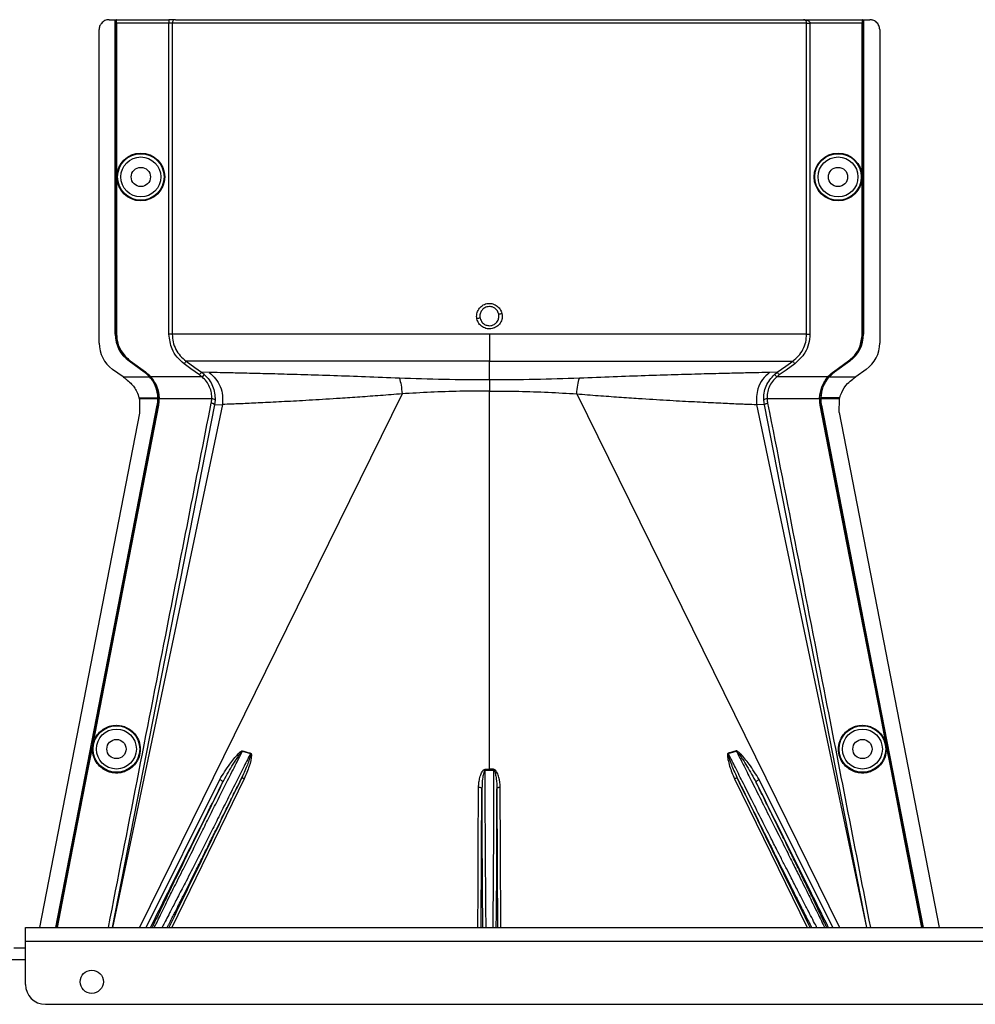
# Model space of a CAD drawing. Header units: inches. Extents: x -3977 to 448, y -4288 to 2176.
# Tile 140 of 206: x -3793 to -3649, y 352 to 500. Entities that reach past the tile are written whole.
import ezdxf

# ---------------------------------------------------------------- set-up
doc = ezdxf.new("R2010")
doc.units = ezdxf.units.IN
doc.header["$MEASUREMENT"] = 0

msp = doc.modelspace()

# ---------------------------------------------------------------- linework, layer by layer
at = {"color": 1, "linetype": 'Continuous', "lineweight": 25}
for p, q in [((-3779.729, 500.303), (-3778.789, 500.303)), ((-3778.789, 452.865), (-3778.789, 500.303)), ((-3778.789, 500.303), (-3778.759, 500.303)), ((-3778.759, 452.865), (-3778.759, 500.303)), ((-3778.759, 500.303), (-3778.639, 500.303)), ((-3778.639, 452.865), (-3778.639, 500.303)), ((-3778.605, 500.303), (-3778.639, 500.303)), ((-3778.605, 500.303), (-3770.698, 500.303)), ((-3778.596, 499.803), (-3778.596, 452.865)), ((-3770.698, 499.803), (-3778.596, 499.803)), ((-3770.698, 500.303), (-3770.698, 499.803)), ((-3769.7, 500.303), (-3770.698, 500.303)), ((-3770.698, 452.865), (-3770.698, 499.803)), ((-3770.199, 499.803), (-3770.698, 499.803)), ((-3770.199, 499.803), (-3770.199, 452.865)), ((-3674.482, 499.803), (-3770.199, 499.803)), ((-3769.7, 500.303), (-3674.932, 500.303)), ((-3674.932, 500.303), (-3666.076, 500.303)), ((-3674.482, 452.865), (-3674.482, 499.803)), ((-3674.482, 499.803), (-3673.983, 499.803)), ((-3673.983, 499.803), (-3673.983, 452.865)), ((-3666.085, 499.803), (-3673.983, 499.803)), ((-3666.085, 452.865), (-3666.085, 499.803)), ((-3666.041, 500.303), (-3666.076, 500.303)), ((-3666.041, 500.303), (-3665.922, 500.303)), ((-3666.041, 500.303), (-3666.041, 452.865)), ((-3665.922, 500.303), (-3665.922, 452.865)), ((-3665.922, 500.303), (-3665.891, 500.303)), ((-3665.891, 500.303), (-3665.891, 452.865)), ((-3665.891, 500.303), (-3664.952, 500.303)), ((-3781.229, 451.535), (-3781.229, 498.803)), ((-3663.451, 498.803), (-3663.451, 451.535)), ((-3778.789, 452.865), (-3778.759, 452.865)), ((-3778.596, 452.865), (-3778.639, 452.865)), ((-3722.34, 452.865), (-3722.34, 448.806)), ((-3666.041, 452.865), (-3666.085, 452.865)), ((-3665.922, 452.865), (-3665.891, 452.865)), ((-3776.692, 448.831), (-3776.709, 448.806)), ((-3774.428, 447.165), (-3776.709, 448.806)), ((-3774.41, 447.19), (-3776.692, 448.831)), ((-3776.559, 448.806), (-3776.534, 448.842)), ((-3774.278, 447.165), (-3776.559, 448.806)), ((-3776.534, 448.842), (-3774.253, 447.201)), ((-3722.34, 445.969), (-3722.34, 448.806)), ((-3670.428, 447.201), (-3668.147, 448.842)), ((-3668.121, 448.806), (-3670.402, 447.165)), ((-3667.989, 448.831), (-3670.27, 447.19)), ((-3667.971, 448.806), (-3670.252, 447.165)), ((-3668.147, 448.842), (-3668.121, 448.806)), ((-3667.741, 449.223), (-3668.121, 448.806)), ((-3667.971, 448.806), (-3667.989, 448.831)), ((-3777.612, 446.426), (-3779.195, 447.565)), ((-3774.428, 447.165), (-3774.41, 447.19)), ((-3774.253, 447.201), (-3774.278, 447.165)), ((-3764.603, 447.085), (-3765.775, 447.127)), ((-3678.906, 447.127), (-3680.078, 447.085)), ((-3679.315, 446.799), (-3678.906, 447.127)), ((-3670.428, 447.201), (-3670.402, 447.165)), ((-3670.27, 447.19), (-3670.252, 447.165)), ((-3665.486, 447.565), (-3667.068, 446.426)), ((-3777.612, 446.426), (-3773.609, 446.426)), ((-3773.587, 446.447), (-3773.609, 446.426)), ((-3773.569, 446.426), (-3773.459, 446.426)), ((-3773.427, 446.455), (-3773.459, 446.426)), ((-3765.697, 446.426), (-3773.401, 446.426)), ((-3765.365, 446.799), (-3765.697, 446.426)), ((-3722.34, 445.969), (-3722.34, 444.301)), ((-3679.315, 446.799), (-3678.983, 446.426)), ((-3671.279, 446.426), (-3678.983, 446.426)), ((-3671.221, 446.426), (-3672.085, 444.942)), ((-3671.254, 446.455), (-3671.221, 446.426)), ((-3671.112, 446.426), (-3671.221, 446.426)), ((-3671.071, 446.426), (-3671.094, 446.447)), ((-3671.071, 446.426), (-3667.068, 446.426)), ((-3722.34, 387.244), (-3722.34, 444.301)), ((-3775.198, 443.263), (-3774.786, 443.263)), ((-3774.817, 443.104), (-3775.159, 443.104)), ((-3735.521, 443.868), (-3775.155, 363.402)), ((-3775.154, 443.084), (-3775.123, 440.954)), ((-3772.356, 443.104), (-3774.817, 443.104)), ((-3774.786, 443.263), (-3772.358, 443.263)), ((-3772.208, 443.262), (-3772.327, 443.262)), ((-3772.163, 443.264), (-3772.208, 443.262)), ((-3764.234, 443.104), (-3772.162, 443.104)), ((-3763.736, 442.932), (-3763.822, 442.223)), ((-3709.16, 443.868), (-3669.526, 363.402)), ((-3680.858, 442.223), (-3680.945, 442.932)), ((-3672.519, 443.104), (-3680.446, 443.104)), ((-3672.517, 443.264), (-3672.473, 443.262)), ((-3672.473, 443.262), (-3672.354, 443.262)), ((-3672.354, 443.263), (-3672.356, 443.104)), ((-3669.864, 443.104), (-3672.325, 443.104)), ((-3669.895, 443.263), (-3672.323, 443.263)), ((-3669.483, 443.263), (-3669.895, 443.263)), ((-3669.522, 443.104), (-3669.864, 443.104)), ((-3669.575, 441.044), (-3669.527, 443.084)), ((-3669.527, 443.084), (-3669.522, 443.104)), ((-3763.822, 442.223), (-3779.275, 363.402)), ((-3762.638, 442.274), (-3779.23, 363.402)), ((-3772.448, 442.172), (-3772.418, 442.166)), ((-3772.255, 442.164), (-3772.298, 442.172)), ((-3763.822, 442.223), (-3762.638, 442.274)), ((-3680.858, 442.223), (-3682.043, 442.274)), ((-3682.043, 442.274), (-3665.451, 363.402)), ((-3665.405, 363.402), (-3680.858, 442.223)), ((-3672.426, 442.164), (-3672.383, 442.172)), ((-3672.233, 442.172), (-3672.263, 442.166)), ((-3775.123, 440.954), (-3790.215, 363.402)), ((-3669.575, 441.044), (-3654.466, 363.402)), ((-3781.431, 394.995), (-3781.474, 395.004)), ((-3663.25, 394.995), (-3663.206, 395.004)), ((-3759.59, 389.995), (-3758.385, 389.631)), ((-3686.296, 389.631), (-3685.091, 389.995)), ((-3782.986, 387.007), (-3783.029, 387.015)), ((-3722.976, 382.302), (-3722.971, 387.126)), ((-3722.34, 387.244), (-3722.34, 387.125)), ((-3721.71, 387.126), (-3721.704, 382.302)), ((-3661.695, 387.007), (-3661.651, 387.015)), ((-3774.137, 363.402), (-3763.029, 385.699)), ((-3759.323, 385.83), (-3770.267, 363.402)), ((-3685.357, 385.83), (-3674.414, 363.402)), ((-3670.543, 363.402), (-3681.652, 385.699))]:
    msp.add_line(p, q, dxfattribs=at)
at = {"color": 7, "linetype": 'Continuous', "lineweight": 25}
for p, q in [((-3792.34, 363.402), (-3362.34, 363.402)), ((-3792.34, 361.302), (-3792.34, 363.402)), ((-3792.34, 361.302), (-3362.34, 361.302)), ((-3792.34, 354.802), (-3792.34, 361.302)), ((-3794.09, 360.302), (-3792.34, 360.302)), ((-3789.34, 351.802), (-3365.34, 351.802))]:
    msp.add_line(p, q, dxfattribs=at)
at = {"color": 8, "linetype": 'Continuous', "lineweight": 25}
msp.add_line((-3822.34, 358.552), (-3792.34, 358.552), dxfattribs=at)
at = {"color": 1, "linetype": 'Continuous', "lineweight": 25, "flags": 128}
for points in [[(-3768.114, 448.806), (-3766.783, 447.851), (-3765.775, 447.127)], [(-3678.906, 447.127), (-3677.613, 448.055), (-3676.567, 448.806)], [(-3766.066, 446.721), (-3767.376, 447.662), (-3768.405, 448.4)], [(-3676.276, 448.4), (-3677.586, 447.46), (-3678.615, 446.721)], [(-3775.154, 443.084), (-3775.156, 443.095), (-3775.159, 443.104)], [(-3772.327, 443.263), (-3772.344, 443.263), (-3772.358, 443.262)], [(-3772.356, 443.104), (-3772.339, 443.104), (-3772.325, 443.104)], [(-3772.325, 443.104), (-3772.326, 443.193), (-3772.327, 443.263)], [(-3672.325, 443.104), (-3672.342, 443.104), (-3672.356, 443.104)], [(-3787.777, 363.402), (-3779.221, 407.357), (-3772.448, 442.172)], [(-3787.745, 363.402), (-3779.188, 407.364), (-3772.418, 442.166)], [(-3772.298, 442.172), (-3777.436, 415.758), (-3781.474, 395.004)], [(-3772.255, 442.164), (-3777.393, 415.749), (-3781.431, 394.995)], [(-3663.25, 394.995), (-3668.389, 421.41), (-3672.426, 442.164)], [(-3672.383, 442.172), (-3671.077, 435.459), (-3669.988, 429.859), (-3669.115, 425.372), (-3668.603, 422.737), (-3668.212, 420.728), (-3667.943, 419.345), (-3667.821, 418.718), (-3667.801, 418.617), (-3667.797, 418.595), (-3667.796, 418.589), (-3667.796, 418.589), (-3667.796, 418.589), (-3667.796, 418.589), (-3667.796, 418.589), (-3667.796, 418.589), (-3667.796, 418.589), (-3667.796, 418.589), (-3667.796, 418.589), (-3667.796, 418.589), (-3667.795, 418.588), (-3663.206, 395.004)], [(-3672.263, 442.166), (-3663.646, 397.873), (-3656.935, 363.402)], [(-3672.233, 442.172), (-3663.612, 397.863), (-3656.904, 363.402)], [(-3781.474, 395.004), (-3782.345, 390.53), (-3783.029, 387.015)], [(-3781.431, 394.995), (-3782.302, 390.522), (-3782.986, 387.007)], [(-3661.695, 387.007), (-3662.565, 391.48), (-3663.25, 394.995)], [(-3663.206, 395.004), (-3662.336, 390.53), (-3661.651, 387.015)], [(-3783.029, 387.015), (-3785.64, 373.607), (-3787.627, 363.402)], [(-3782.986, 387.007), (-3785.596, 373.599), (-3787.582, 363.402)], [(-3722.971, 387.244), (-3722.971, 387.23), (-3722.971, 387.216), (-3722.971, 387.201), (-3722.971, 387.187), (-3722.971, 387.172), (-3722.971, 387.157), (-3722.971, 387.141), (-3722.971, 387.126)], [(-3721.71, 387.126), (-3721.71, 387.141), (-3721.71, 387.157), (-3721.71, 387.172), (-3721.71, 387.187), (-3721.71, 387.201), (-3721.71, 387.216), (-3721.71, 387.23), (-3721.71, 387.244)], [(-3657.099, 363.402), (-3659.644, 376.472), (-3661.695, 387.007)], [(-3661.651, 387.015), (-3659.041, 373.607), (-3657.054, 363.402)], [(-3763.029, 385.699), (-3762.93, 385.654), (-3762.837, 385.6), (-3762.753, 385.54), (-3762.683, 385.477), (-3762.63, 385.413), (-3762.596, 385.353), (-3762.583, 385.298), (-3762.592, 385.251)], [(-3759.323, 385.83), (-3759.402, 385.858), (-3759.479, 385.878), (-3759.552, 385.89), (-3759.618, 385.893), (-3759.676, 385.888), (-3759.723, 385.874), (-3759.759, 385.852), (-3759.783, 385.822)], [(-3684.898, 385.822), (-3684.921, 385.852), (-3684.957, 385.874), (-3685.005, 385.888), (-3685.063, 385.893), (-3685.129, 385.89), (-3685.201, 385.878), (-3685.278, 385.858), (-3685.357, 385.83)], [(-3682.089, 385.251), (-3682.097, 385.298), (-3682.085, 385.353), (-3682.051, 385.413), (-3681.998, 385.477), (-3681.928, 385.54), (-3681.844, 385.6), (-3681.751, 385.654), (-3681.652, 385.699)], [(-3724.076, 363.402), (-3724.049, 369.04), (-3724.019, 375.382), (-3723.975, 384.549)], [(-3723.975, 384.549), (-3723.878, 384.544), (-3723.785, 384.53), (-3723.699, 384.508), (-3723.623, 384.478), (-3723.561, 384.442), (-3723.515, 384.401), (-3723.486, 384.356), (-3723.476, 384.31)], [(-3723.575, 363.402), (-3723.521, 374.846), (-3723.476, 384.31)], [(-3721.205, 384.31), (-3721.195, 384.356), (-3721.166, 384.401), (-3721.12, 384.442), (-3721.057, 384.478), (-3720.982, 384.508), (-3720.896, 384.53), (-3720.803, 384.544), (-3720.706, 384.549)], [(-3721.205, 384.31), (-3721.148, 372.265), (-3721.106, 363.402)], [(-3720.605, 363.402), (-3720.659, 374.76), (-3720.706, 384.549)]]:
    msp.add_lwpolyline(points, dxfattribs=at)
at = {"color": 1, "linetype": 'Continuous', "lineweight": 25}
for centre, radius in [((-3774.939, 476.584), 3.605), ((-3774.939, 476.584), 3.509), ((-3669.741, 476.584), 3.605), ((-3669.741, 476.584), 3.509), ((-3774.939, 476.584), 3.012), ((-3669.741, 476.584), 3.012), ((-3774.939, 476.584), 1.45), ((-3669.741, 476.584), 1.45), ((-3778.62, 390.302), 3.509), ((-3666.061, 390.302), 3.509), ((-3778.62, 390.302), 3.012), ((-3666.061, 390.302), 3.012), ((-3778.62, 390.302), 1.45), ((-3666.061, 390.302), 1.45)]:
    msp.add_circle(centre, radius, dxfattribs=at)
at = {"color": 7, "linetype": 'Continuous', "lineweight": 25}
msp.add_circle((-3782.34, 355.202), 1.75, dxfattribs=at)
at = {"color": 1, "linetype": 'Continuous', "lineweight": 25}
for centre, radius, start, end in [((-3769.699, 499.804), 0.5, 90.05508, 180.05497), ((-3726.028, 481.566), 26.168, 281.21699, 282.30669), ((-3718.653, 429.619), 26.17, 101.2161, 102.30574), ((-3776.339, 451.535), 4.89, 180, 234.26784), ((-3773.789, 452.865), 5, 180, 234.26784), ((-3773.789, 452.865), 4.969, 180, 234.26784), ((-3670.891, 452.865), 5, 305.73216, 0), ((-3668.341, 451.535), 4.89, 305.73216, 0), ((-3764.161, 442.51), 0.599, 44.82521, 97.0422), ((-3680.52, 442.51), 0.599, 82.9578, 135.17479), ((-3756.931, 388.92), 2.868, 157.2306, 157.97796), ((-3754.595, 388.51), 3.952, 162.84395, 163.5205), ((-3690.086, 388.51), 3.952, 16.4795, 17.15605), ((-3687.75, 388.92), 2.868, 22.02204, 22.7694)]:
    msp.add_arc(centre, radius, start, end, dxfattribs=at)
at = {"color": 7, "linetype": 'Continuous', "lineweight": 25}
msp.add_arc((-3789.34, 354.802), 3, 180, 270, dxfattribs=at)
at = {"color": 1, "linetype": 'Continuous', "lineweight": 25}
for centre, major_axis, start_param, end_param in [((-3772.311, 444.654), (-0.033, 4.773), 1.8665214, 1.9013604), ((-3672.369, 444.654), (0.033, 4.773), 4.381825, 4.4166639)]:
    msp.add_ellipse(centre, major_axis=major_axis, ratio=0.0122176, start_param=start_param, end_param=end_param, dxfattribs=at)
for points, knots in [([(-3779.729, 500.303), (-3779.942, 500.277), (-3780.384, 500.222), (-3780.887, 499.816), (-3781.18, 499.311), (-3781.214, 498.968), (-3781.229, 498.803)], [0, 0, 0, 0, 0.27028002, 0.56245376, 0.78975162, 1, 1, 1, 1]), ([(-3778.596, 499.803), (-3778.596, 499.874), (-3778.596, 500.021), (-3778.599, 500.189), (-3778.602, 500.287), (-3778.604, 500.298), (-3778.605, 500.303)], [0, 0, 0, 0, 0.2702426, 0.562405, 0.7897212, 1, 1, 1, 1]), ([(-3770.366, 500.303), (-3770.378, 500.303), (-3770.399, 500.303), (-3770.548, 500.303), (-3770.612, 500.303)], [0, 0, 0, 0, 0.5708247, 1, 1, 1, 1]), ([(-3674.77, 500.296), (-3674.802, 500.298), (-3674.862, 500.301), (-3674.91, 500.302), (-3674.932, 500.303)], [0, 0, 0, 0, 0.5230707, 1, 1, 1, 1]), ([(-3674.482, 499.803), (-3674.483, 499.824), (-3674.484, 499.867), (-3674.5, 499.959), (-3674.554, 500.099), (-3674.708, 500.27), (-3674.843, 500.29), (-3674.932, 500.303)], [0, 0, 0, 0, 0.04834573, 0.10276604, 0.23807983, 0.49917005, 1, 1, 1, 1]), ([(-3674.932, 500.303), (-3674.743, 500.289), (-3674.49, 500.271), (-3674.212, 500.136), (-3674.084, 500.037), (-3674.015, 499.939), (-3673.987, 499.86), (-3673.984, 499.822), (-3673.983, 499.803)], [0, 0, 0, 0, 0.4992923, 0.6664726, 0.8017544, 0.9097508, 0.956348, 1, 1, 1, 1]), ([(-3666.076, 500.303), (-3666.077, 500.294), (-3666.08, 500.276), (-3666.083, 500.141), (-3666.085, 499.973), (-3666.085, 499.858), (-3666.085, 499.803)], [0, 0, 0, 0, 0.27028002, 0.56245376, 0.78975162, 1, 1, 1, 1]), ([(-3663.451, 498.803), (-3663.478, 499.016), (-3663.533, 499.458), (-3663.939, 499.961), (-3664.443, 500.254), (-3664.787, 500.287), (-3664.952, 500.303)], [0, 0, 0, 0, 0.2702426, 0.562405, 0.7897212, 1, 1, 1, 1]), ([(-3724.231, 455.188), (-3724.249, 455.312), (-3724.288, 455.562), (-3724.227, 456.065), (-3723.981, 456.654), (-3723.54, 457.118), (-3723.106, 457.37), (-3722.747, 457.489), (-3722.372, 457.525), (-3721.874, 457.477), (-3721.28, 457.227), (-3720.809, 456.794), (-3720.549, 456.357), (-3720.483, 456.119), (-3720.45, 455.999)], [0, 0, 0, 0, 0.0624093, 0.1260247, 0.2505512, 0.3749718, 0.4381731, 0.5000325, 0.5626603, 0.6249545, 0.7484603, 0.8770445, 0.9382648, 1, 1, 1, 1]), ([(-3720.45, 455.999), (-3720.425, 455.746), (-3720.376, 455.24), (-3720.679, 454.517), (-3721.216, 453.969), (-3721.925, 453.662), (-3722.697, 453.655), (-3723.411, 453.933), (-3723.982, 454.467), (-3724.147, 454.947), (-3724.231, 455.188)], [0, 0, 0, 0, 0.12513, 0.2501727, 0.3756048, 0.5001848, 0.6250973, 0.7500797, 0.8745612, 1, 1, 1, 1]), ([(-3722.34, 457.036), (-3722.47, 457.026), (-3722.714, 457.007), (-3723.111, 456.838), (-3723.437, 456.563), (-3723.643, 456.224), (-3723.747, 455.925), (-3723.791, 455.616), (-3723.759, 455.4), (-3723.743, 455.289)], [0, 0, 0, 0, 0.1513707, 0.2848656, 0.4992611, 0.6397711, 0.7442765, 0.8697489, 1, 1, 1, 1]), ([(-3720.937, 455.898), (-3720.975, 456.022), (-3721.039, 456.232), (-3721.218, 456.506), (-3721.46, 456.754), (-3721.838, 456.983), (-3722.164, 457.018), (-3722.34, 457.036)], [0, 0, 0, 0, 0.19832374, 0.33644958, 0.50065876, 0.73016777, 1, 1, 1, 1]), ([(-3723.743, 455.289), (-3723.706, 455.165), (-3723.642, 454.955), (-3723.463, 454.681), (-3723.221, 454.433), (-3722.842, 454.204), (-3722.517, 454.169), (-3722.34, 454.15)], [0, 0, 0, 0, 0.1982573, 0.3363448, 0.5005148, 0.7300981, 1, 1, 1, 1]), ([(-3722.34, 454.15), (-3722.211, 454.161), (-3721.967, 454.18), (-3721.569, 454.349), (-3721.243, 454.625), (-3721.037, 454.963), (-3720.933, 455.263), (-3720.89, 455.571), (-3720.921, 455.788), (-3720.937, 455.898)], [0, 0, 0, 0, 0.1514392, 0.2849996, 0.4995211, 0.6401034, 0.7446468, 0.8700184, 1, 1, 1, 1]), ([(-3776.559, 448.806), (-3776.893, 449.089), (-3777.569, 449.661), (-3778.417, 451.032), (-3778.555, 452.173), (-3778.639, 452.865)], [0, 0, 0, 0, 0.2774863, 0.5619954, 1, 1, 1, 1]), ([(-3778.596, 452.865), (-3778.562, 452.433), (-3778.492, 451.558), (-3777.88, 450.082), (-3777.042, 449.31), (-3776.534, 448.842)], [0, 0, 0, 0, 0.2775345, 0.5620489, 1, 1, 1, 1]), ([(-3768.405, 448.4), (-3768.777, 448.715), (-3769.52, 449.344), (-3770.452, 450.853), (-3770.605, 452.103), (-3770.698, 452.865)], [0, 0, 0, 0, 0.2811141, 0.5612729, 1, 1, 1, 1]), ([(-3770.199, 452.865), (-3770.172, 452.471), (-3770.118, 451.681), (-3769.684, 450.567), (-3769.031, 449.564), (-3768.42, 449.059), (-3768.114, 448.806)], [0, 0, 0, 0, 0.2494565, 0.4996464, 0.7495448, 1, 1, 1, 1]), ([(-3676.567, 448.806), (-3676.262, 449.058), (-3675.652, 449.562), (-3674.998, 450.563), (-3674.563, 451.679), (-3674.509, 452.469), (-3674.482, 452.865)], [0, 0, 0, 0, 0.24951211, 0.49972112, 0.74957932, 1, 1, 1, 1]), ([(-3673.983, 452.865), (-3674.022, 452.379), (-3674.1, 451.409), (-3674.784, 449.772), (-3675.71, 448.92), (-3676.276, 448.4)], [0, 0, 0, 0, 0.2811331, 0.5612645, 1, 1, 1, 1]), ([(-3668.147, 448.842), (-3667.816, 449.122), (-3667.146, 449.689), (-3666.305, 451.049), (-3666.168, 452.18), (-3666.085, 452.865)], [0, 0, 0, 0, 0.2775345, 0.5620489, 1, 1, 1, 1]), ([(-3666.041, 452.865), (-3666.063, 452.423), (-3666.098, 451.725), (-3666.397, 451.097), (-3666.507, 450.866)], [0, 0, 0, 0, 0.6320351, 1, 1, 1, 1]), ([(-3768.114, 448.806), (-3768.119, 448.799), (-3768.13, 448.784), (-3768.198, 448.689), (-3768.295, 448.554), (-3768.369, 448.45), (-3768.405, 448.4)], [0, 0, 0, 0, 0.2405936, 0.4999997, 0.7594059, 1, 1, 1, 1]), ([(-3722.34, 448.806), (-3724.1, 448.806), (-3727.691, 448.806), (-3733.106, 448.806), (-3738.546, 448.806), (-3743.877, 448.806), (-3748.951, 448.806), (-3753.627, 448.806), (-3757.775, 448.806), (-3761.289, 448.806), (-3764.106, 448.806), (-3766.178, 448.806), (-3767.571, 448.806), (-3767.935, 448.806), (-3768.114, 448.806)], [0, 0, 0, 0, 0.0764204, 0.1560238, 0.2384089, 0.3230616, 0.4093667, 0.4966296, 0.584108, 0.6710485, 0.7567251, 0.840474, 0.9217211, 1, 1, 1, 1]), ([(-3722.34, 448.806), (-3720.418, 448.806), (-3716.584, 448.806), (-3710.918, 448.806), (-3705.437, 448.806), (-3700.22, 448.806), (-3695.35, 448.806), (-3690.905, 448.806), (-3686.952, 448.806), (-3683.558, 448.806), (-3680.766, 448.806), (-3678.644, 448.806), (-3677.154, 448.806), (-3676.763, 448.806), (-3676.567, 448.806)], [0, 0, 0, 0, 0.0835007, 0.1665231, 0.2500651, 0.3332635, 0.4163653, 0.4999954, 0.5830081, 0.6662479, 0.7498193, 0.8329143, 0.916285, 1, 1, 1, 1]), ([(-3676.567, 448.806), (-3676.562, 448.799), (-3676.551, 448.784), (-3676.483, 448.689), (-3676.386, 448.554), (-3676.311, 448.45), (-3676.276, 448.4)], [0, 0, 0, 0, 0.2405938, 0.5, 0.7594062, 1, 1, 1, 1]), ([(-3773.609, 446.426), (-3773.751, 446.576), (-3774.005, 446.845), (-3774.299, 447.067), (-3774.428, 447.165)], [0, 0, 0, 0, 0.5600005, 1, 1, 1, 1]), ([(-3774.41, 447.19), (-3774.246, 447.063), (-3773.951, 446.837), (-3773.698, 446.566), (-3773.587, 446.447)], [0, 0, 0, 0, 0.5599986, 1, 1, 1, 1]), ([(-3773.459, 446.426), (-3773.601, 446.577), (-3773.855, 446.845), (-3774.149, 447.067), (-3774.278, 447.165)], [0, 0, 0, 0, 0.559818, 1, 1, 1, 1]), ([(-3774.253, 447.201), (-3774.088, 447.074), (-3773.792, 446.847), (-3773.538, 446.575), (-3773.427, 446.455)], [0, 0, 0, 0, 0.5598224, 1, 1, 1, 1]), ([(-3765.775, 447.127), (-3765.78, 447.12), (-3765.791, 447.105), (-3765.859, 447.01), (-3765.956, 446.875), (-3766.03, 446.771), (-3766.066, 446.721)], [0, 0, 0, 0, 0.2406182, 0.5, 0.7593818, 1, 1, 1, 1]), ([(-3765.775, 447.127), (-3765.696, 447.069), (-3765.555, 446.965), (-3765.423, 446.85), (-3765.365, 446.799)], [0, 0, 0, 0, 0.5598158, 1, 1, 1, 1]), ([(-3735.92, 446.232), (-3737.642, 446.302), (-3741.078, 446.44), (-3745.9, 446.607), (-3750.356, 446.746), (-3754.366, 446.858), (-3757.857, 446.949), (-3760.771, 447.018), (-3763.116, 447.07), (-3764.106, 447.08), (-3764.603, 447.085)], [0, 0, 0, 0, 0.12497851, 0.24943172, 0.37491185, 0.4994749, 0.62460669, 0.74971209, 0.8742813, 1, 1, 1, 1]), ([(-3764.603, 447.085), (-3764.269, 446.794), (-3763.587, 446.201), (-3762.91, 444.987), (-3762.541, 443.639), (-3762.606, 442.724), (-3762.638, 442.274)], [0, 0, 0, 0, 0.24523079, 0.5, 0.75476921, 1, 1, 1, 1]), ([(-3680.078, 447.085), (-3680.575, 447.08), (-3681.565, 447.07), (-3683.91, 447.018), (-3686.823, 446.949), (-3690.315, 446.858), (-3694.325, 446.746), (-3698.781, 446.607), (-3703.603, 446.44), (-3707.039, 446.302), (-3708.76, 446.232)], [0, 0, 0, 0, 0.1257187, 0.25028791, 0.37539331, 0.5005251, 0.62508815, 0.75056828, 0.87502149, 1, 1, 1, 1]), ([(-3680.078, 447.085), (-3680.448, 446.754), (-3681.202, 446.081), (-3682.065, 444.421), (-3682.051, 443.083), (-3682.043, 442.274)], [0, 0, 0, 0, 0.2761786, 0.5629357, 1, 1, 1, 1]), ([(-3678.906, 447.127), (-3678.901, 447.12), (-3678.89, 447.105), (-3678.822, 447.01), (-3678.725, 446.875), (-3678.651, 446.771), (-3678.615, 446.721)], [0, 0, 0, 0, 0.240618, 0.5, 0.759382, 1, 1, 1, 1]), ([(-3671.254, 446.455), (-3671.111, 446.607), (-3670.855, 446.877), (-3670.558, 447.102), (-3670.428, 447.201)], [0, 0, 0, 0, 0.559821, 1, 1, 1, 1]), ([(-3670.402, 447.165), (-3670.566, 447.04), (-3670.859, 446.815), (-3671.111, 446.545), (-3671.221, 446.426)], [0, 0, 0, 0, 0.5598194, 1, 1, 1, 1]), ([(-3670.27, 447.19), (-3670.435, 447.063), (-3670.73, 446.837), (-3670.983, 446.566), (-3671.094, 446.447)], [0, 0, 0, 0, 0.5599982, 1, 1, 1, 1]), ([(-3671.071, 446.426), (-3670.929, 446.576), (-3670.676, 446.845), (-3670.382, 447.067), (-3670.252, 447.165)], [0, 0, 0, 0, 0.5600007, 1, 1, 1, 1]), ([(-3777.612, 446.426), (-3777.593, 446.413), (-3777.559, 446.388), (-3777.526, 446.364), (-3777.511, 446.353)], [0, 0, 0, 0, 0.56, 1, 1, 1, 1]), ([(-3777.511, 446.353), (-3777.444, 446.305), (-3777.324, 446.219), (-3777.204, 446.133), (-3777.151, 446.095)], [0, 0, 0, 0, 0.5599992, 1, 1, 1, 1]), ([(-3777.151, 446.095), (-3776.915, 445.905), (-3776.255, 445.375), (-3775.564, 444.378), (-3775.299, 443.57), (-3775.198, 443.262)], [0, 0, 0, 0, 0.2563458, 0.7166755, 1, 1, 1, 1]), ([(-3772.358, 443.262), (-3772.379, 443.544), (-3772.423, 444.108), (-3772.68, 444.943), (-3773.06, 445.738), (-3773.426, 446.197), (-3773.609, 446.426)], [0, 0, 0, 0, 0.2500257, 0.5001914, 0.7501772, 1, 1, 1, 1]), ([(-3773.587, 446.447), (-3773.583, 446.443), (-3773.577, 446.436), (-3773.571, 446.429), (-3773.569, 446.426)], [0, 0, 0, 0, 0.56, 1, 1, 1, 1]), ([(-3773.459, 446.426), (-3773.073, 445.881), (-3772.381, 444.905), (-3772.261, 443.765), (-3772.208, 443.262)], [0, 0, 0, 0, 0.5591099, 1, 1, 1, 1]), ([(-3773.427, 446.455), (-3773.422, 446.45), (-3773.413, 446.44), (-3773.405, 446.431), (-3773.401, 446.426)], [0, 0, 0, 0, 0.56011983, 1, 1, 1, 1]), ([(-3773.401, 446.426), (-3773.055, 445.944), (-3772.364, 444.978), (-3772.23, 443.835), (-3772.163, 443.264)], [0, 0, 0, 0, 0.500053, 1, 1, 1, 1]), ([(-3765.697, 446.426), (-3765.764, 446.484), (-3765.883, 446.587), (-3766.01, 446.68), (-3766.066, 446.721)], [0, 0, 0, 0, 0.5599596, 1, 1, 1, 1]), ([(-3764.234, 443.104), (-3764.237, 443.408), (-3764.243, 444.014), (-3764.529, 444.919), (-3765.001, 445.758), (-3765.465, 446.203), (-3765.697, 446.426)], [0, 0, 0, 0, 0.2480977, 0.4964537, 0.7473571, 1, 1, 1, 1]), ([(-3765.365, 446.799), (-3765.107, 446.538), (-3764.59, 446.015), (-3764.066, 445.041), (-3763.748, 443.993), (-3763.74, 443.286), (-3763.736, 442.932)], [0, 0, 0, 0, 0.2504497, 0.501026, 0.7504119, 1, 1, 1, 1]), ([(-3722.34, 445.969), (-3724.636, 445.979), (-3729.227, 445.998), (-3733.689, 446.154), (-3735.92, 446.232)], [0, 0, 0, 0, 0.4998677, 1, 1, 1, 1]), ([(-3735.92, 446.232), (-3735.827, 445.906), (-3735.64, 445.253), (-3735.561, 444.33), (-3735.521, 443.868)], [0, 0, 0, 0, 0.5000218, 1, 1, 1, 1]), ([(-3708.76, 446.232), (-3710.992, 446.154), (-3715.453, 445.998), (-3720.045, 445.979), (-3722.34, 445.969)], [0, 0, 0, 0, 0.5001323, 1, 1, 1, 1]), ([(-3709.16, 443.868), (-3709.12, 444.33), (-3709.04, 445.253), (-3708.854, 445.906), (-3708.76, 446.232)], [0, 0, 0, 0, 0.4999782, 1, 1, 1, 1]), ([(-3680.945, 442.932), (-3680.941, 443.286), (-3680.933, 443.993), (-3680.615, 445.041), (-3680.091, 446.015), (-3679.574, 446.538), (-3679.315, 446.799)], [0, 0, 0, 0, 0.2495808, 0.4989767, 0.7495561, 1, 1, 1, 1]), ([(-3678.983, 446.426), (-3679.216, 446.203), (-3679.68, 445.758), (-3680.152, 444.919), (-3680.438, 444.014), (-3680.444, 443.408), (-3680.446, 443.104)], [0, 0, 0, 0, 0.2526371, 0.5035436, 0.7519095, 1, 1, 1, 1]), ([(-3678.615, 446.721), (-3678.686, 446.669), (-3678.812, 446.575), (-3678.931, 446.472), (-3678.983, 446.426)], [0, 0, 0, 0, 0.5599594, 1, 1, 1, 1]), ([(-3672.517, 443.264), (-3672.451, 443.835), (-3672.317, 444.978), (-3671.625, 445.944), (-3671.279, 446.426)], [0, 0, 0, 0, 0.49994688, 1, 1, 1, 1]), ([(-3671.112, 446.426), (-3671.461, 445.941), (-3672.156, 444.974), (-3672.288, 443.832), (-3672.354, 443.263)], [0, 0, 0, 0, 0.5013928, 1, 1, 1, 1]), ([(-3672.323, 443.262), (-3672.301, 443.544), (-3672.257, 444.108), (-3672.001, 444.943), (-3671.621, 445.738), (-3671.254, 446.197), (-3671.071, 446.426)], [0, 0, 0, 0, 0.25002567, 0.50019135, 0.75017724, 1, 1, 1, 1]), ([(-3671.254, 446.455), (-3671.259, 446.45), (-3671.267, 446.44), (-3671.276, 446.431), (-3671.279, 446.426)], [0, 0, 0, 0, 0.56, 1, 1, 1, 1]), ([(-3671.094, 446.447), (-3671.097, 446.443), (-3671.103, 446.436), (-3671.109, 446.429), (-3671.112, 446.426)], [0, 0, 0, 0, 0.56, 1, 1, 1, 1]), ([(-3669.483, 443.262), (-3669.394, 443.539), (-3669.145, 444.308), (-3668.48, 445.32), (-3667.797, 445.877), (-3667.529, 446.095)], [0, 0, 0, 0, 0.2548715, 0.7080318, 1, 1, 1, 1]), ([(-3667.17, 446.353), (-3667.237, 446.305), (-3667.357, 446.219), (-3667.477, 446.133), (-3667.529, 446.095)], [0, 0, 0, 0, 0.5599992, 1, 1, 1, 1]), ([(-3667.17, 446.353), (-3667.151, 446.367), (-3667.117, 446.391), (-3667.083, 446.416), (-3667.068, 446.426)], [0, 0, 0, 0, 0.56, 1, 1, 1, 1]), ([(-3722.34, 444.301), (-3723.828, 444.292), (-3726.804, 444.273), (-3731.228, 444.131), (-3734.088, 443.956), (-3735.521, 443.868)], [0, 0, 0, 0, 0.3326232, 0.6656434, 1, 1, 1, 1]), ([(-3722.34, 444.301), (-3720.853, 444.292), (-3717.876, 444.273), (-3713.453, 444.131), (-3710.593, 443.956), (-3709.16, 443.868)], [0, 0, 0, 0, 0.3326232, 0.6656434, 1, 1, 1, 1]), ([(-3775.192, 443.24), (-3775.193, 443.244), (-3775.195, 443.252), (-3775.197, 443.259), (-3775.198, 443.262)], [0, 0, 0, 0, 0.5600046, 1, 1, 1, 1]), ([(-3775.192, 443.24), (-3775.186, 443.215), (-3775.175, 443.169), (-3775.163, 443.124), (-3775.159, 443.104)], [0, 0, 0, 0, 0.5599989, 1, 1, 1, 1]), ([(-3772.448, 442.172), (-3772.419, 442.345), (-3772.367, 442.654), (-3772.359, 442.967), (-3772.356, 443.104)], [0, 0, 0, 0, 0.5598333, 1, 1, 1, 1]), ([(-3772.418, 442.166), (-3772.389, 442.34), (-3772.337, 442.651), (-3772.329, 442.966), (-3772.325, 443.104)], [0, 0, 0, 0, 0.5600516, 1, 1, 1, 1]), ([(-3772.298, 442.172), (-3772.265, 442.375), (-3772.206, 442.736), (-3772.207, 443.102), (-3772.208, 443.262)], [0, 0, 0, 0, 0.5600744, 1, 1, 1, 1]), ([(-3772.255, 442.164), (-3772.225, 442.339), (-3772.173, 442.65), (-3772.165, 442.966), (-3772.162, 443.104)], [0, 0, 0, 0, 0.5599497, 1, 1, 1, 1]), ([(-3772.163, 443.264), (-3772.163, 443.234), (-3772.162, 443.181), (-3772.162, 443.128), (-3772.162, 443.104)], [0, 0, 0, 0, 0.5600457, 1, 1, 1, 1]), ([(-3764.314, 442.467), (-3764.293, 442.585), (-3764.255, 442.796), (-3764.241, 443.01), (-3764.234, 443.104)], [0, 0, 0, 0, 0.5599329, 1, 1, 1, 1]), ([(-3735.521, 443.868), (-3736.612, 443.783), (-3738.779, 443.614), (-3741.896, 443.383), (-3745.384, 443.146), (-3749.116, 442.918), (-3752.907, 442.71), (-3756.219, 442.543), (-3758.989, 442.414), (-3761.223, 442.314), (-3762.165, 442.288), (-3762.638, 442.274)], [0, 0, 0, 0, 0.08440502, 0.16768297, 0.25082547, 0.37621147, 0.50059332, 0.62555508, 0.75046755, 0.8747621, 1, 1, 1, 1]), ([(-3709.16, 443.868), (-3708.069, 443.783), (-3705.902, 443.614), (-3702.785, 443.383), (-3699.297, 443.146), (-3695.565, 442.918), (-3691.773, 442.71), (-3688.462, 442.543), (-3685.691, 442.414), (-3683.457, 442.314), (-3682.516, 442.288), (-3682.043, 442.274)], [0, 0, 0, 0, 0.084405, 0.167683, 0.2508255, 0.3762115, 0.5005933, 0.6255551, 0.7504676, 0.8747621, 1, 1, 1, 1]), ([(-3680.446, 443.104), (-3680.438, 442.985), (-3680.422, 442.771), (-3680.384, 442.56), (-3680.367, 442.467)], [0, 0, 0, 0, 0.5599329, 1, 1, 1, 1]), ([(-3672.519, 443.104), (-3672.519, 443.134), (-3672.519, 443.187), (-3672.518, 443.24), (-3672.517, 443.264)], [0, 0, 0, 0, 0.5600001, 1, 1, 1, 1]), ([(-3672.426, 442.164), (-3672.455, 442.339), (-3672.507, 442.65), (-3672.515, 442.966), (-3672.519, 443.104)], [0, 0, 0, 0, 0.5599609, 1, 1, 1, 1]), ([(-3672.473, 443.262), (-3672.472, 443.058), (-3672.471, 442.692), (-3672.41, 442.331), (-3672.383, 442.172)], [0, 0, 0, 0, 0.5600766, 1, 1, 1, 1]), ([(-3672.356, 443.104), (-3672.35, 442.928), (-3672.34, 442.613), (-3672.287, 442.303), (-3672.263, 442.166)], [0, 0, 0, 0, 0.5600547, 1, 1, 1, 1]), ([(-3672.354, 443.263), (-3672.348, 443.263), (-3672.338, 443.263), (-3672.328, 443.263), (-3672.323, 443.262)], [0, 0, 0, 0, 0.56000001, 1, 1, 1, 1]), ([(-3672.233, 442.172), (-3672.262, 442.345), (-3672.313, 442.654), (-3672.321, 442.967), (-3672.325, 443.104)], [0, 0, 0, 0, 0.5598333, 1, 1, 1, 1]), ([(-3669.522, 443.104), (-3669.516, 443.13), (-3669.505, 443.175), (-3669.494, 443.22), (-3669.489, 443.24)], [0, 0, 0, 0, 0.5599961, 1, 1, 1, 1]), ([(-3669.489, 443.24), (-3669.488, 443.244), (-3669.486, 443.252), (-3669.484, 443.259), (-3669.483, 443.262)], [0, 0, 0, 0, 0.56, 1, 1, 1, 1]), ([(-3779.816, 363.402), (-3776.943, 378.097), (-3771.791, 404.455), (-3766.607, 430.807), (-3764.314, 442.467)], [0, 0, 0, 0, 0.5575415, 1, 1, 1, 1]), ([(-3763.822, 442.223), (-3763.83, 442.244), (-3763.841, 442.277), (-3763.903, 442.324), (-3763.966, 442.36), (-3764.044, 442.394), (-3764.158, 442.434), (-3764.252, 442.454), (-3764.314, 442.467)], [0, 0, 0, 0, 0.2396351, 0.3684751, 0.5, 0.6315249, 0.7603649, 1, 1, 1, 1]), ([(-3680.858, 442.223), (-3680.849, 442.247), (-3680.829, 442.297), (-3680.696, 442.373), (-3680.532, 442.432), (-3680.421, 442.455), (-3680.367, 442.467)], [0, 0, 0, 0, 0.2704256, 0.5623869, 0.7895723, 1, 1, 1, 1]), ([(-3680.367, 442.467), (-3677.449, 427.627), (-3672.269, 401.274), (-3667.116, 374.917), (-3664.865, 363.402)], [0, 0, 0, 0, 0.563129, 1, 1, 1, 1]), ([(-3778.62, 386.677), (-3778.838, 386.688), (-3779.313, 386.714), (-3780.061, 386.944), (-3780.847, 387.392), (-3781.572, 388.121), (-3782.097, 389.117), (-3782.29, 390.281), (-3782.097, 391.446), (-3781.572, 392.441), (-3780.847, 393.171), (-3780.061, 393.618), (-3779.313, 393.849), (-3778.838, 393.874), (-3778.62, 393.886)], [0, 0, 0, 0, 0.0563094, 0.122835, 0.200993, 0.2913236, 0.3924071, 0.5, 0.6075929, 0.7086764, 0.799007, 0.877165, 0.9436906, 1, 1, 1, 1]), ([(-3778.62, 393.886), (-3778.402, 393.874), (-3777.927, 393.849), (-3777.179, 393.618), (-3776.393, 393.171), (-3775.668, 392.441), (-3775.143, 391.446), (-3774.95, 390.281), (-3775.143, 389.117), (-3775.668, 388.121), (-3776.393, 387.392), (-3777.179, 386.944), (-3777.927, 386.714), (-3778.402, 386.688), (-3778.62, 386.677)], [0, 0, 0, 0, 0.0563094, 0.122835, 0.200993, 0.2913236, 0.3924071, 0.5, 0.6075929, 0.7086764, 0.799007, 0.877165, 0.9436906, 1, 1, 1, 1]), ([(-3666.061, 386.677), (-3666.279, 386.688), (-3666.754, 386.714), (-3667.502, 386.944), (-3668.288, 387.392), (-3669.013, 388.121), (-3669.538, 389.117), (-3669.731, 390.281), (-3669.538, 391.446), (-3669.013, 392.441), (-3668.288, 393.171), (-3667.502, 393.618), (-3666.754, 393.849), (-3666.279, 393.874), (-3666.061, 393.886)], [0, 0, 0, 0, 0.0563094, 0.122835, 0.200993, 0.2913236, 0.3924071, 0.5, 0.6075929, 0.7086764, 0.799007, 0.877165, 0.9436906, 1, 1, 1, 1]), ([(-3666.061, 393.886), (-3665.843, 393.874), (-3665.367, 393.849), (-3664.62, 393.618), (-3663.834, 393.171), (-3663.108, 392.441), (-3662.584, 391.446), (-3662.391, 390.281), (-3662.584, 389.117), (-3663.108, 388.121), (-3663.834, 387.392), (-3664.62, 386.944), (-3665.367, 386.714), (-3665.843, 386.688), (-3666.061, 386.677)], [0, 0, 0, 0, 0.0563094, 0.122835, 0.200993, 0.2913236, 0.3924071, 0.5, 0.6075929, 0.7086764, 0.799007, 0.877165, 0.9436906, 1, 1, 1, 1]), ([(-3763.489, 382.302), (-3762.94, 383.393), (-3761.951, 385.357), (-3760.646, 387.93), (-3759.907, 389.375), (-3759.59, 389.995)], [0, 0, 0, 0, 0.415954, 0.7493023, 1, 1, 1, 1]), ([(-3763.029, 385.699), (-3762.548, 386.486), (-3761.72, 387.843), (-3760.59, 389.233), (-3759.94, 389.881), (-3759.716, 390.017), (-3759.634, 390.036), (-3759.598, 390.036), (-3759.583, 390.032), (-3759.575, 390.03)], [0, 0, 0, 0, 0.4987105, 0.8596241, 0.9547007, 0.9823705, 0.9920695, 0.9961825, 1, 1, 1, 1]), ([(-3762.592, 385.251), (-3762.137, 386.086), (-3761.452, 387.344), (-3760.558, 388.731), (-3760.095, 389.414), (-3759.855, 389.744), (-3759.726, 389.897), (-3759.66, 389.966), (-3759.623, 389.991), (-3759.605, 389.996), (-3759.596, 389.997), (-3759.592, 389.996), (-3759.59, 389.995)], [0, 0, 0, 0, 0.5009066, 0.75524099, 0.88207073, 0.94461639, 0.97485323, 0.9894631, 0.99537876, 0.99779432, 0.99890734, 1, 1, 1, 1]), ([(-3758.385, 389.631), (-3758.702, 389.001), (-3759.416, 387.581), (-3760.649, 385.128), (-3761.569, 383.3), (-3762.071, 382.302)], [0, 0, 0, 0, 0.2657186, 0.599055, 1, 1, 1, 1]), ([(-3758.385, 389.631), (-3758.382, 389.63), (-3758.376, 389.629), (-3758.369, 389.625), (-3758.363, 389.619), (-3758.356, 389.608), (-3758.352, 389.59), (-3758.344, 389.468), (-3758.404, 389.27), (-3758.499, 388.932), (-3758.674, 388.429), (-3759.072, 387.365), (-3759.489, 386.461), (-3759.783, 385.822)], [0, 0, 0, 0, 0.002002, 0.0039182, 0.0059178, 0.0081145, 0.0132777, 0.0194868, 0.0994036, 0.1644525, 0.2820291, 0.4928409, 1, 1, 1, 1]), ([(-3759.575, 390.03), (-3759.364, 389.961), (-3758.967, 389.831), (-3758.561, 389.725), (-3758.371, 389.676)], [0, 0, 0, 0, 0.5320089, 1, 1, 1, 1]), ([(-3758.371, 389.676), (-3758.362, 389.673), (-3758.344, 389.666), (-3758.311, 389.64), (-3758.26, 389.556), (-3758.211, 388.89), (-3758.592, 387.615), (-3759.066, 386.457), (-3759.323, 385.83)], [0, 0, 0, 0, 0.0062895, 0.0128488, 0.0284102, 0.0757073, 0.4997845, 1, 1, 1, 1]), ([(-3686.31, 389.676), (-3686.331, 389.666), (-3686.374, 389.648), (-3686.416, 389.565), (-3686.432, 389.417), (-3686.424, 389.119), (-3686.32, 388.538), (-3686.028, 387.394), (-3685.626, 386.455), (-3685.357, 385.83)], [0, 0, 0, 0, 0.0152758, 0.0305323, 0.0634754, 0.1262277, 0.2512207, 0.5011926, 1, 1, 1, 1]), ([(-3686.296, 389.631), (-3686.299, 389.63), (-3686.305, 389.629), (-3686.312, 389.625), (-3686.318, 389.618), (-3686.329, 389.6), (-3686.333, 389.539), (-3686.311, 389.404), (-3686.24, 389.119), (-3686.053, 388.551), (-3685.632, 387.42), (-3685.191, 386.461), (-3684.898, 385.823)], [0, 0, 0, 0, 0.0020234, 0.0039613, 0.0059873, 0.008217, 0.0197297, 0.050125, 0.1118242, 0.2383477, 0.493618, 1, 1, 1, 1]), ([(-3685.105, 390.03), (-3685.328, 389.957), (-3685.725, 389.828), (-3686.131, 389.722), (-3686.31, 389.676)], [0, 0, 0, 0, 0.5599586, 1, 1, 1, 1]), ([(-3672.934, 363.402), (-3672.97, 363.471), (-3673.13, 363.768), (-3673.553, 364.572), (-3674.2, 365.811), (-3674.977, 367.313), (-3675.851, 369.012), (-3676.707, 370.679), (-3677.527, 372.283), (-3678.251, 373.705), (-3679.057, 375.288), (-3680.028, 377.185), (-3681.285, 379.673), (-3682.713, 382.505), (-3684.111, 385.287), (-3685.299, 387.65), (-3685.989, 389.021), (-3686.296, 389.631)], [0, 0, 0, 0, 0.02064272, 0.08963994, 0.16058394, 0.23475759, 0.30647284, 0.37839793, 0.42951964, 0.48318644, 0.52875947, 0.59178332, 0.67254759, 0.77048941, 0.86226871, 0.93877272, 1, 1, 1, 1]), ([(-3681.652, 385.699), (-3682.135, 386.49), (-3682.969, 387.855), (-3684.101, 389.244), (-3684.774, 389.87), (-3684.986, 390), (-3685.064, 390.029), (-3685.091, 390.033), (-3685.102, 390.031), (-3685.105, 390.03)], [0, 0, 0, 0, 0.5029861, 0.8674561, 0.9562554, 0.986531, 0.994753, 0.9981691, 1, 1, 1, 1]), ([(-3685.091, 389.995), (-3685.089, 389.996), (-3685.085, 389.997), (-3685.076, 389.996), (-3685.058, 389.991), (-3684.973, 389.932), (-3684.874, 389.799), (-3684.703, 389.579), (-3684.463, 389.234), (-3684.043, 388.607), (-3683.195, 387.283), (-3682.543, 386.086), (-3682.089, 385.251)], [0, 0, 0, 0, 0.0010741, 0.0021709, 0.0045573, 0.0104098, 0.0556879, 0.0929528, 0.1604429, 0.2818086, 0.4986546, 1, 1, 1, 1]), ([(-3685.091, 389.995), (-3684.799, 389.424), (-3684.123, 388.102), (-3682.937, 385.767), (-3681.539, 382.99), (-3680.254, 380.442), (-3679.246, 378.436), (-3678.491, 376.938), (-3677.621, 375.202), (-3676.645, 373.251), (-3675.698, 371.358), (-3674.928, 369.809), (-3674.295, 368.529), (-3673.374, 366.664), (-3672.541, 364.976), (-3671.97, 363.792), (-3671.821, 363.476), (-3671.786, 363.402)], [0, 0, 0, 0, 0.0573836, 0.1326953, 0.2259282, 0.3209584, 0.3734689, 0.4175145, 0.4659054, 0.5440857, 0.6149216, 0.6676324, 0.7186743, 0.7680795, 0.9065389, 0.9781147, 1, 1, 1, 1]), ([(-3723.975, 384.549), (-3723.965, 384.795), (-3723.943, 385.287), (-3723.812, 385.902), (-3723.665, 386.378), (-3723.52, 386.726), (-3723.372, 386.983), (-3723.22, 387.143), (-3723.107, 387.226), (-3723.016, 387.238), (-3722.971, 387.244)], [0, 0, 0, 0, 0.2494258, 0.4981465, 0.6313157, 0.748454, 0.8738124, 0.9191167, 0.9603769, 1, 1, 1, 1]), ([(-3722.971, 387.126), (-3722.98, 387.125), (-3723, 387.123), (-3723.036, 387.101), (-3723.092, 387.033), (-3723.17, 386.85), (-3723.283, 386.441), (-3723.425, 385.578), (-3723.456, 384.817), (-3723.476, 384.31)], [0, 0, 0, 0, 0.00896268, 0.0184522, 0.04097501, 0.09755744, 0.22152243, 0.48102319, 1, 1, 1, 1]), ([(-3722.971, 387.244), (-3722.853, 387.244), (-3722.643, 387.244), (-3722.433, 387.244), (-3722.34, 387.244)], [0, 0, 0, 0, 0.5599984, 1, 1, 1, 1]), ([(-3722.971, 387.126), (-3722.853, 387.126), (-3722.643, 387.125), (-3722.433, 387.125), (-3722.34, 387.125)], [0, 0, 0, 0, 0.56, 1, 1, 1, 1]), ([(-3721.71, 387.244), (-3721.827, 387.244), (-3722.038, 387.244), (-3722.248, 387.244), (-3722.34, 387.244)], [0, 0, 0, 0, 0.56, 1, 1, 1, 1]), ([(-3722.34, 387.125), (-3722.223, 387.125), (-3722.012, 387.125), (-3721.802, 387.126), (-3721.71, 387.126)], [0, 0, 0, 0, 0.56, 1, 1, 1, 1]), ([(-3720.706, 384.549), (-3720.745, 385.04), (-3720.804, 385.778), (-3721.093, 386.614), (-3721.322, 386.994), (-3721.501, 387.198), (-3721.641, 387.229), (-3721.71, 387.244)], [0, 0, 0, 0, 0.4983599, 0.7494053, 0.8749278, 0.9384803, 1, 1, 1, 1]), ([(-3721.71, 387.126), (-3721.7, 387.125), (-3721.681, 387.123), (-3721.645, 387.101), (-3721.513, 386.937), (-3721.419, 386.487), (-3721.248, 385.584), (-3721.222, 384.819), (-3721.205, 384.31)], [0, 0, 0, 0, 0.0089156, 0.0183587, 0.040761, 0.2203798, 0.4805661, 1, 1, 1, 1]), ([(-3773.465, 363.402), (-3771.495, 367.361), (-3767.871, 374.644), (-3764.247, 381.926), (-3762.592, 385.251)], [0, 0, 0, 0, 0.5434692, 1, 1, 1, 1]), ([(-3762.592, 385.251), (-3763.257, 383.902), (-3764.588, 381.204), (-3766.568, 377.171), (-3768.454, 373.314), (-3770.213, 369.698), (-3771.725, 366.567), (-3772.782, 364.358), (-3773.116, 363.637), (-3773.225, 363.402)], [0, 0, 0, 0, 0.1514708, 0.3030302, 0.4545333, 0.6060937, 0.7647322, 0.9233851, 1, 1, 1, 1]), ([(-3770.941, 363.402), (-3770.879, 363.521), (-3770.764, 363.746), (-3770.596, 364.074), (-3770.484, 364.293), (-3770.43, 364.399), (-3770.4, 364.459), (-3770.264, 364.727), (-3770.031, 365.185), (-3769.717, 365.806), (-3769.51, 366.216), (-3769.402, 366.43), (-3769.365, 366.504), (-3769.35, 366.534), (-3769.18, 366.871), (-3768.765, 367.696), (-3768.092, 369.038), (-3767.319, 370.585), (-3766.462, 372.303), (-3765.559, 374.12), (-3764.588, 376.077), (-3763.703, 377.865), (-3762.749, 379.796), (-3761.75, 381.821), (-3760.73, 383.893), (-3760.072, 385.234), (-3759.783, 385.822)], [0, 0, 0, 0, 0.0311776, 0.0588883, 0.0717596, 0.0779477, 0.0809797, 0.0839703, 0.1328008, 0.1697794, 0.194664, 0.2025307, 0.2053145, 0.2068987, 0.2073307, 0.2604828, 0.3369424, 0.4028304, 0.4710206, 0.5587227, 0.626383, 0.7036835, 0.7661012, 0.8469711, 0.9328737, 1, 1, 1, 1]), ([(-3759.783, 385.822), (-3761.857, 381.568), (-3765.499, 374.096), (-3769.143, 366.62), (-3770.711, 363.402)], [0, 0, 0, 0, 0.5694662, 1, 1, 1, 1]), ([(-3684.898, 385.822), (-3684.419, 384.848), (-3683.394, 382.76), (-3681.859, 379.647), (-3680.377, 376.65), (-3678.884, 373.64), (-3677.418, 370.695), (-3676.157, 368.175), (-3675.092, 366.058), (-3674.295, 364.483), (-3673.891, 363.697), (-3673.739, 363.402)], [0, 0, 0, 0, 0.1107526, 0.2373143, 0.3502207, 0.4540581, 0.5934671, 0.7192205, 0.8032133, 0.9260683, 1, 1, 1, 1]), ([(-3673.969, 363.402), (-3675.983, 367.533), (-3679.627, 375.008), (-3683.268, 382.479), (-3684.898, 385.822)], [0, 0, 0, 0, 0.5525619, 1, 1, 1, 1]), ([(-3671.453, 363.402), (-3671.476, 363.451), (-3671.528, 363.564), (-3671.607, 363.731), (-3671.666, 363.856), (-3671.691, 363.911), (-3671.71, 363.951), (-3671.762, 364.061), (-3671.949, 364.457), (-3672.289, 365.171), (-3672.743, 366.119), (-3673.179, 367.027), (-3673.604, 367.908), (-3674.06, 368.852), (-3674.546, 369.856), (-3675.246, 371.298), (-3676.128, 373.109), (-3677.238, 375.382), (-3678.417, 377.79), (-3679.709, 380.422), (-3680.96, 382.965), (-3681.746, 384.557), (-3682.089, 385.251)], [0, 0, 0, 0, 0.0153343, 0.034941, 0.0427187, 0.0470686, 0.0484625, 0.0525325, 0.0739635, 0.1418048, 0.2024107, 0.2484103, 0.2945215, 0.3412995, 0.3887581, 0.4365179, 0.53653, 0.620098, 0.7125676, 0.8188361, 0.9209665, 1, 1, 1, 1]), ([(-3682.089, 385.251), (-3679.983, 381.02), (-3676.359, 373.737), (-3672.734, 366.454), (-3671.216, 363.402)], [0, 0, 0, 0, 0.5810389, 1, 1, 1, 1]), ([(-3723.476, 384.31), (-3723.476, 384.041), (-3723.476, 383.501), (-3723.476, 382.682), (-3723.476, 381.852), (-3723.476, 380.541), (-3723.475, 379.269), (-3723.473, 378.205), (-3723.472, 377.851), (-3723.472, 377.718), (-3723.472, 377.656), (-3723.471, 377.244), (-3723.469, 376.468), (-3723.466, 375.344), (-3723.463, 374.374), (-3723.459, 373.418), (-3723.454, 372.348), (-3723.447, 370.966), (-3723.437, 369.409), (-3723.425, 367.864), (-3723.412, 366.516), (-3723.4, 365.439), (-3723.388, 364.625), (-3723.379, 364.016), (-3723.371, 363.611), (-3723.367, 363.442), (-3723.367, 363.402)], [0, 0, 0, 0, 0.0309875, 0.0623812, 0.0941812, 0.1263867, 0.2132907, 0.2410509, 0.2510029, 0.2549966, 0.2567479, 0.2583355, 0.3036753, 0.3490046, 0.3943251, 0.4234326, 0.4694632, 0.5324116, 0.6084698, 0.690263, 0.770095, 0.8381091, 0.8961778, 0.94397, 0.9867951, 1, 1, 1, 1]), ([(-3721.314, 363.402), (-3721.313, 363.452), (-3721.31, 363.583), (-3721.306, 363.79), (-3721.303, 363.949), (-3721.302, 364.013), (-3721.302, 364.045), (-3721.299, 364.19), (-3721.295, 364.471), (-3721.288, 364.912), (-3721.282, 365.383), (-3721.276, 365.909), (-3721.268, 366.613), (-3721.258, 367.566), (-3721.249, 368.714), (-3721.24, 369.902), (-3721.232, 371.314), (-3721.224, 372.911), (-3721.216, 374.778), (-3721.211, 376.445), (-3721.207, 378.278), (-3721.205, 380.221), (-3721.204, 382.322), (-3721.205, 383.69), (-3721.205, 384.31)], [0, 0, 0, 0, 0.01666912, 0.04378011, 0.05397655, 0.05823473, 0.06015381, 0.0619329, 0.09492881, 0.12791807, 0.16090184, 0.19388047, 0.23186878, 0.29170975, 0.35824329, 0.41386861, 0.46786413, 0.55669963, 0.62530084, 0.7029741, 0.75879864, 0.84243999, 0.92861245, 1, 1, 1, 1]), ([(-3772.884, 363.402), (-3772.833, 363.509), (-3772.613, 363.971), (-3771.848, 365.551), (-3770.891, 367.521), (-3770.025, 369.248), (-3769.392, 370.494), (-3768.657, 371.942), (-3767.496, 374.248), (-3766.173, 376.916), (-3764.708, 379.875), (-3763.904, 381.475), (-3763.489, 382.302)], [0, 0, 0, 0, 0.046067, 0.1979567, 0.3571034, 0.4144948, 0.4784064, 0.5488719, 0.6259163, 0.7996112, 0.8964894, 1, 1, 1, 1]), ([(-3762.071, 382.302), (-3762.497, 381.454), (-3763.319, 379.817), (-3764.816, 376.813), (-3766.432, 373.599), (-3768.029, 370.523), (-3769.089, 368.513), (-3769.754, 367.214), (-3770.199, 366.349), (-3770.851, 365.082), (-3771.43, 363.964), (-3771.681, 363.506), (-3771.738, 363.402)], [0, 0, 0, 0, 0.1058183, 0.2043431, 0.3793326, 0.5253276, 0.642444, 0.6968185, 0.750254, 0.8027824, 0.9550198, 1, 1, 1, 1]), ([(-3722.834, 363.402), (-3722.837, 363.532), (-3722.847, 364.013), (-3722.865, 365.595), (-3722.887, 368.061), (-3722.909, 371.121), (-3722.932, 374.599), (-3722.954, 378.375), (-3722.969, 380.993), (-3722.976, 382.302)], [0, 0, 0, 0, 0.0582557, 0.2152131, 0.3721704, 0.5291278, 0.6860852, 0.8430426, 1, 1, 1, 1]), ([(-3721.704, 382.302), (-3721.712, 380.993), (-3721.727, 378.375), (-3721.749, 374.599), (-3721.771, 371.121), (-3721.794, 368.061), (-3721.816, 365.595), (-3721.834, 364.013), (-3721.844, 363.532), (-3721.847, 363.402)], [0, 0, 0, 0, 0.1569574, 0.3139148, 0.4708722, 0.6278296, 0.7847869, 0.9417443, 1, 1, 1, 1])]:
    msp.add_open_spline(points, degree=3, knots=knots, dxfattribs=at)
for points in [[(-3770.199, 452.865), (-3770.21, 452.865), (-3770.231, 452.865), (-3770.348, 452.865), (-3770.509, 452.865), (-3770.635, 452.865), (-3770.698, 452.865)], [(-3722.34, 452.865), (-3724.35, 452.865), (-3728.369, 452.865), (-3734.303, 452.865), (-3740.048, 452.865), (-3745.514, 452.865), (-3750.613, 452.865), (-3755.267, 452.865), (-3759.4, 452.865), (-3762.947, 452.865), (-3765.857, 452.865), (-3768.066, 452.865), (-3769.607, 452.865), (-3770.001, 452.865), (-3770.199, 452.865)], [(-3674.482, 452.865), (-3674.679, 452.865), (-3675.074, 452.865), (-3676.615, 452.865), (-3678.823, 452.865), (-3681.733, 452.865), (-3685.281, 452.865), (-3689.414, 452.865), (-3694.067, 452.865), (-3699.167, 452.865), (-3704.632, 452.865), (-3710.377, 452.865), (-3716.311, 452.865), (-3720.331, 452.865), (-3722.34, 452.865)], [(-3674.482, 452.865), (-3674.471, 452.865), (-3674.45, 452.865), (-3674.333, 452.865), (-3674.172, 452.865), (-3674.046, 452.865), (-3673.983, 452.865)]]:
    msp.add_open_spline(points, degree=3, dxfattribs=at)

doc.saveas('drawing.dxf')
